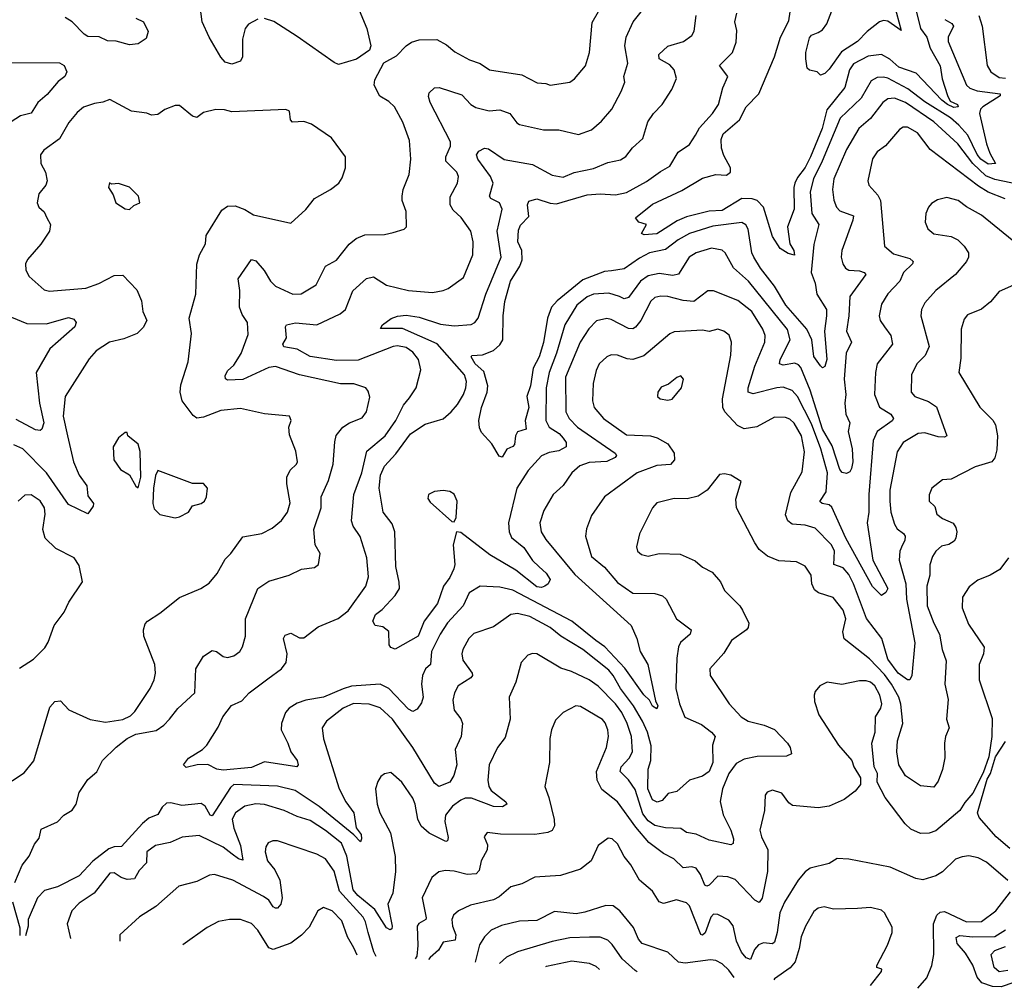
# Model space of a CAD drawing. Extents: x 1246169 to 1426871, y 660025 to 763458.
# Tile 2 of 256: x 1249642 to 1254159, y 670879 to 675325. Entities that reach past the tile are written whole.
import ezdxf

# ---------------------------------------------------------------- set-up
doc = ezdxf.new("R2010")
doc.units = 0

msp = doc.modelspace()

# ---------------------------------------------------------------- linework, layer by layer
at = {"layer": '0CON20XD'}
for points in [[(1251175.6, 675425), (1251234.3, 675284.3), (1251252.5, 675205), (1251246, 675185), (1251186.9, 675143.1), (1251105, 675120), (1251085, 675128.2), (1250915, 675248), (1250807.4, 675317.4), (1250765, 675330.4)], [(1253755.3, 675365), (1253775.2, 675285), (1253803.5, 675245), (1253819.4, 675195), (1253865, 675113.3), (1253873.9, 675053.8), (1253897.7, 674977.7), (1253910.5, 674950.5), (1253943.8, 674935), (1253947.3, 674925), (1253927.7, 674922.3), (1253898.5, 674935), (1253871.9, 674955), (1253755, 675080), (1253675, 675107.6), (1253633.5, 675143.5), (1253595, 675165.3), (1253535, 675158.1), (1253467.1, 675122.9), (1253449.2, 675095), (1253426.9, 675013.1), (1253345, 674911.8), (1253324, 674825), (1253269.3, 674695), (1253245, 674646.2), (1253209.6, 674600.4), (1253197.5, 674575), (1253192.8, 674555), (1253194.3, 674455.7), (1253163.9, 674375), (1253175.8, 674295.8), (1253193.3, 674265), (1253196.4, 674243.6), (1253167.5, 674252.5), (1253131.2, 674275), (1253095, 674330), (1253054.3, 674465), (1253025, 674494.8), (1253002.4, 674502.4), (1252955, 674504.8), (1252865, 674448.6), (1252805, 674446.8), (1252700.3, 674419.7), (1252658.7, 674401.3), (1252565, 674342.5), (1252507.5, 674337.5), (1252494.2, 674344.2), (1252517.5, 674385), (1252482.5, 674395), (1252466.7, 674415), (1252545, 674478), (1252679.1, 674540.9), (1252775, 674598.2), (1252835, 674614.6), (1252885, 674611.5), (1252903.5, 674625), (1252902.7, 674645), (1252871.9, 674701.9), (1252861.6, 674735), (1252860, 674775), (1252868.8, 674801.2), (1252944.8, 674865.2), (1252975.2, 674924.8), (1253032.2, 674985), (1253104.7, 675155), (1253131.5, 675245), (1253170.9, 675319.1), (1253185.8, 675424.2)], [(1254162.4, 674502.4), (1254085, 674534), (1254041, 674561), (1253819.3, 674729.3), (1253761.1, 674805), (1253715, 674832.2), (1253695, 674831.4), (1253678.7, 674821.3), (1253613.2, 674746.8), (1253575, 674718), (1253555, 674686.7), (1253532.2, 674585), (1253537.1, 674565), (1253579.1, 674519.2), (1253591.1, 674495), (1253609.2, 674285), (1253650.2, 674250.2), (1253725, 674229.4), (1253740.9, 674215), (1253737.5, 674205), (1253696.4, 674165), (1253680, 674125), (1253625, 674067.1), (1253595, 674020), (1253585.5, 673965), (1253590, 673945), (1253608.9, 673915), (1253638.5, 673875), (1253645.4, 673835), (1253576.2, 673745), (1253567.7, 673705), (1253562.9, 673605), (1253585.8, 673545.8), (1253637.7, 673515), (1253650.9, 673495), (1253645, 673483.4), (1253576.2, 673435), (1253556.7, 673393.3), (1253537.2, 673145), (1253538.1, 673065), (1253529.4, 673015), (1253555.7, 672845), (1253624, 672715), (1253615, 672696.2), (1253595, 672682.5), (1253555, 672723.1), (1253431.9, 672945), (1253367.7, 673087.7), (1253355, 673098.4), (1253323.3, 673105), (1253313, 673113), (1253341.7, 673158.3), (1253348.5, 673245), (1253317.5, 673355), (1253275, 673470), (1253210.3, 673595), (1253185, 673622.8), (1253145, 673638.4), (1253115, 673635.9), (1253007, 673607), (1252984.6, 673615), (1252983.6, 673635), (1253014.8, 673735.2), (1253059.7, 673845), (1253061.6, 673875), (1253050.7, 673905), (1253000.3, 673985), (1252936.9, 674036.9), (1252825, 674081.1), (1252798.9, 674081.1), (1252735, 674031.1), (1252685, 674035.4), (1252615.3, 674054.7), (1252583.7, 674056.3), (1252555, 674050), (1252537.4, 674032.6), (1252490.9, 673945), (1252467, 673913), (1252455, 673906.2), (1252435, 673907.3), (1252355, 673948.7), (1252335, 673953.1), (1252287.7, 673942.3), (1252253.5, 673906.5), (1252212.8, 673845), (1252146.2, 673685), (1252147.5, 673525), (1252162.8, 673495), (1252201.3, 673455), (1252374.4, 673335), (1252380, 673325), (1252373.5, 673315), (1252335, 673297.1), (1252255, 673291.9), (1252212.2, 673277.8), (1252174.2, 673245.8), (1252135, 673187.1), (1252090, 673145), (1252047.1, 673072.9), (1252028.2, 673015), (1252034, 672975), (1252055, 672938.9), (1252188.3, 672778.3), (1252447.5, 672545), (1252473.1, 672485), (1252488.5, 672425), (1252523.5, 672365), (1252558.3, 672198.3), (1252569.2, 672175), (1252565, 672162.5), (1252545, 672174.3), (1252531.4, 672201.4), (1252505, 672225.5), (1252418.2, 672348.2), (1252326, 672446), (1252285.6, 672475.6), (1252174.7, 672565), (1251905, 672707), (1251845, 672720.6), (1251755, 672725.6), (1251703.3, 672695), (1251676.2, 672635), (1251603.8, 672556.2), (1251570.8, 672505), (1251530.6, 672425), (1251526.4, 672365), (1251503.8, 672345), (1251489.3, 672315), (1251484.6, 672275), (1251493.3, 672215), (1251485, 672190), (1251465, 672160), (1251445, 672150), (1251425, 672160), (1251335, 672254.8), (1251295, 672275.2), (1251163.8, 672266.2), (1251126.3, 672253.7), (1251035, 672215.5), (1250955, 672202.1), (1250915, 672188.1), (1250878.7, 672165), (1250861, 672145), (1250842.9, 672095), (1250841.6, 672065), (1250872.5, 672005), (1250885.6, 671965), (1250914.3, 671925), (1250919.2, 671905), (1250913.9, 671896.1), (1250765, 671918.9), (1250705, 671893.1), (1250575, 671880.3), (1250546.2, 671885), (1250505, 671906.9), (1250455.6, 671904.4), (1250405, 671892.5), (1250393.8, 671905), (1250416.9, 671935), (1250480, 671975), (1250500.8, 671995), (1250552, 672078), (1250573.3, 672125), (1250613.1, 672176.9), (1250660.7, 672199.3), (1250694.3, 672235), (1250780.4, 672299.6), (1250843.1, 672345), (1250864.1, 672375), (1250869.5, 672415), (1250852.7, 672485), (1250860.4, 672499.6), (1250885, 672508.5), (1250925, 672488.5), (1250945, 672487.3), (1251011.1, 672538.9), (1251103.5, 672576.5), (1251148.5, 672611.5), (1251230, 672725), (1251241.7, 672768.3), (1251234.6, 672854.6), (1251203.7, 672953.7), (1251171.1, 673001.1), (1251163.6, 673025), (1251174.6, 673145), (1251211.4, 673245), (1251234.8, 673345.2), (1251318.7, 673415), (1251367.5, 673485), (1251402.9, 673555), (1251430.8, 673589.2), (1251460, 673635), (1251482.4, 673717.6), (1251471.1, 673765), (1251445, 673799.5), (1251415, 673820.4), (1251375, 673827.7), (1251355, 673824.6), (1251195, 673762.9), (1251095, 673760.6), (1250975, 673779.8), (1250915, 673812.2), (1250853.8, 673823.8), (1250848.5, 673835), (1250866.5, 673865), (1250861.9, 673915), (1250866.2, 673925), (1250906.5, 673933.5), (1251005, 673924.6), (1251111.5, 673975), (1251136.4, 673995), (1251169.5, 674080.5), (1251233.5, 674136.5), (1251265, 674144.4), (1251325, 674106.2), (1251425, 674082.1), (1251535, 674073.3), (1251585, 674081.5), (1251608.3, 674091.7), (1251677.9, 674142.1), (1251720.4, 674245), (1251721.5, 674305), (1251712.2, 674355), (1251667.1, 674417.1), (1251630.1, 674450.1), (1251617.1, 674475), (1251617.4, 674512.6), (1251651.1, 674575), (1251654.4, 674605), (1251646.9, 674625), (1251596.5, 674675), (1251596.7, 674695), (1251618.2, 674745), (1251617.7, 674765), (1251524.7, 674945), (1251517.6, 674972.4), (1251520.8, 674989.2), (1251545, 675012.9), (1251565.8, 675014.2), (1251669.7, 674979.7), (1251710.9, 674935), (1251735, 674922.5), (1251795, 674906.7), (1251845, 674910.8), (1251890, 674895), (1251922.1, 674852.1), (1251934.4, 674844.4), (1252045, 674820), (1252115, 674819.1), (1252205, 674798.2), (1252265, 674818.9), (1252310.5, 674859.5), (1252358.9, 674915), (1252401.8, 674995), (1252417.7, 675037.7), (1252414.2, 675065), (1252431.3, 675125), (1252417.8, 675205), (1252424.6, 675245), (1252456.2, 675315), (1252505, 675376.2)], [(1250735, 675327.3), (1250691.9, 675305), (1250675.5, 675285), (1250663.4, 675235), (1250663.8, 675155), (1250655.6, 675135), (1250615, 675121.5), (1250585, 675130.5), (1250565, 675152.9), (1250511.2, 675245), (1250479.2, 675315), (1250469.6, 675385)], [(1253653.2, 675395), (1253685.6, 675275), (1253625, 675318.9), (1253605, 675321.2), (1253586, 675315), (1253529.2, 675270.8), (1253485.5, 675225), (1253412, 675178), (1253355, 675098.1), (1253335, 675077.5), (1253315, 675070), (1253300, 675085), (1253265, 675093.3), (1253255, 675102.5), (1253248.8, 675145), (1253248, 675175), (1253265, 675241.2), (1253275, 675254), (1253305, 675265.8), (1253325, 675278), (1253345, 675305.8), (1253368.2, 675365)], [(1249618.9, 671365), (1249653.9, 671445), (1249685.6, 671485), (1249709.7, 671540.3), (1249731.9, 671568.1), (1249741.1, 671608.9), (1249816, 671644), (1249845, 671674.3), (1249883.2, 671696.8), (1249900.6, 671725), (1249915, 671778), (1249955, 671838), (1249995, 671872.5), (1250022.2, 671925), (1250085, 671985.3), (1250135, 672025.6), (1250175, 672046.4), (1250267.8, 672062.2), (1250303, 672087), (1250328.5, 672115), (1250366.7, 672163.3), (1250445.3, 672234.7), (1250449.5, 672345), (1250485, 672404.2), (1250525, 672430), (1250545, 672425.8), (1250575, 672402.9), (1250595, 672397.5), (1250625, 672405.8), (1250652, 672425), (1250664.1, 672445.9), (1250678, 672495), (1250677.5, 672575), (1250735, 672714.4), (1250785, 672748.6), (1250877.5, 672775), (1250935, 672802.9), (1250995, 672811.2), (1251013.3, 672825), (1251020, 672875), (1250998.1, 672915), (1250990.8, 672985), (1251024.6, 673085), (1251025.6, 673135), (1251059.3, 673210.7), (1251079.7, 673285), (1251087.6, 673387.6), (1251094.2, 673415.8), (1251125, 673454.5), (1251155, 673474.4), (1251212.6, 673497.4), (1251233.5, 673525), (1251247.6, 673592.4), (1251240.6, 673620.6), (1251230, 673635), (1251175, 673653.2), (1251113, 673653), (1250925, 673695.3), (1250815, 673732.7), (1250785, 673728.1), (1250665, 673673.9), (1250595, 673670), (1250586.1, 673676.1), (1250585, 673690), (1250595, 673713.3), (1250625, 673739.2), (1250657.4, 673792.6), (1250689.5, 673880.5), (1250686.2, 673935), (1250661.9, 673971.9), (1250650.8, 674005), (1250651.8, 674081.8), (1250644.8, 674135.2), (1250705, 674224.2), (1250725, 674218.6), (1250763.9, 674173.9), (1250792.1, 674125), (1250815, 674102.1), (1250895, 674065.5), (1250933.4, 674066.6), (1251002.1, 674107.9), (1251045, 674194.3), (1251095, 674222), (1251154, 674295), (1251185, 674320.6), (1251225, 674338.2), (1251315, 674339.4), (1251355, 674348), (1251405.8, 674364.2), (1251416.7, 674375), (1251414.4, 674445), (1251396.5, 674495), (1251396.4, 674515), (1251401.5, 674545), (1251429.4, 674615), (1251436.7, 674685), (1251429.8, 674769.8), (1251399.5, 674855), (1251360.6, 674925), (1251335, 674950), (1251294.5, 674974.5), (1251268.6, 675025), (1251271.3, 675048.7), (1251313, 675127), (1251370.5, 675159.5), (1251414.3, 675205.7), (1251438.9, 675221.1), (1251475, 675232.5), (1251555, 675234.5), (1251600.2, 675210.2), (1251638.1, 675178.1), (1251705, 675141.2), (1251753.9, 675123.9), (1251796.7, 675095), (1251945, 675072.5), (1252015.9, 675035.9), (1252055, 675032.5), (1252075, 675024.2), (1252165, 675037.5), (1252187.2, 675052.8), (1252236.9, 675113.1), (1252255.8, 675175), (1252268, 675312), (1252297.5, 675362.5)], [(1250175, 675332.2), (1250210, 675315), (1250230.7, 675270.7), (1250221.7, 675238.3), (1250185.7, 675214.3), (1250145, 675208.9), (1250085, 675227.1), (1250045, 675227.8), (1250005.9, 675245.9), (1249955, 675247.9), (1249938, 675258), (1249882.1, 675315), (1249850, 675335)], [(1254225, 674567.9), (1254115, 674591.7), (1254075, 674608.5), (1254014.4, 674664.4), (1253945.1, 674755.1), (1253835.6, 674855.6), (1253705, 674944.4), (1253655, 674964.8), (1253625, 674961.9), (1253601.3, 674945), (1253545, 674870.8), (1253492.3, 674825), (1253435, 674728.5), (1253377.1, 674595), (1253370.6, 674545), (1253376.4, 674496.3), (1253388.9, 674465), (1253405, 674447.7), (1253466.4, 674425), (1253464.7, 674405), (1253413.8, 674265), (1253410.9, 674235), (1253417.8, 674205), (1253430.6, 674185), (1253445, 674175.5), (1253495, 674171.6), (1253516, 674165), (1253524.3, 674155), (1253449.6, 674055), (1253446.3, 673966.3), (1253434.5, 673895), (1253457.3, 673845), (1253433.6, 673795), (1253424.2, 673675), (1253432.5, 673605), (1253427.9, 673565), (1253431.8, 673515), (1253450, 673475), (1253442.3, 673435), (1253460.9, 673355), (1253463.8, 673295), (1253458.5, 673265), (1253450, 673250), (1253435, 673241.4), (1253415, 673246.8), (1253405, 673260), (1253369.1, 673369.1), (1253324.7, 673445), (1253268.5, 673625), (1253225, 673728.8), (1253215, 673741.1), (1253198.3, 673748.3), (1253145, 673740), (1253126.9, 673745), (1253131.1, 673765), (1253177.2, 673855), (1253165, 673903.6), (1252984.8, 674124.8), (1252916.1, 674186.1), (1252878.2, 674255), (1252865, 674267.5), (1252815, 674277.1), (1252745, 674255.3), (1252712.9, 674235), (1252663.7, 674156.3), (1252638.6, 674151.4), (1252575, 674159.6), (1252525, 674148.8), (1252490.3, 674125), (1252435, 674049.6), (1252415, 674044), (1252394, 674054), (1252345, 674070), (1252275, 674064.7), (1252245, 674053.1), (1252197.6, 674015), (1252142.4, 673925), (1252105, 673794.4), (1252071.1, 673705), (1252057.8, 673635), (1252055.2, 673485), (1252070.3, 673455), (1252116.1, 673425), (1252135.3, 673405), (1252148.2, 673385), (1252148.5, 673365), (1252115, 673345.6), (1252070.9, 673339.1), (1252036.1, 673323.9), (1251973.9, 673256.1), (1251922.4, 673175), (1251884.7, 673015), (1251887.4, 672975), (1251898, 672948), (1251955, 672902.4), (1251995, 672842.5), (1252025, 672813.5), (1252057.1, 672785), (1252075.6, 672755), (1252066.5, 672735), (1252051.5, 672725), (1252035, 672719.1), (1252015, 672721.9), (1251918.7, 672798.7), (1251798.5, 672868.5), (1251665, 672972), (1251646.2, 672973.8), (1251630, 672915), (1251637.5, 672825), (1251634.1, 672805), (1251615.2, 672764.8), (1251585.6, 672724.4), (1251559, 672645), (1251497.3, 672565), (1251470, 672495), (1251365, 672436.2), (1251344.2, 672444.2), (1251336.7, 672455), (1251335, 672517.5), (1251307.7, 672537.7), (1251272.5, 672545), (1251261.2, 672565), (1251274, 672595), (1251305, 672618.6), (1251365, 672682.5), (1251384.7, 672715), (1251383.3, 672743.3), (1251367.5, 672815), (1251362.4, 672975), (1251351.3, 673011.3), (1251308.9, 673065), (1251290.5, 673175), (1251296.7, 673235), (1251316.1, 673275), (1251367.6, 673332.4), (1251435.5, 673424.5), (1251501.5, 673468.5), (1251585, 673493.5), (1251621.1, 673525), (1251650.7, 673559.3), (1251677.7, 673605), (1251689.3, 673635), (1251692, 673665), (1251683.1, 673695), (1251557.1, 673837.1), (1251397.4, 673907.4), (1251297, 673907), (1251305.8, 673925), (1251346.1, 673953.9), (1251375.3, 673964.7), (1251415, 673968.2), (1251475, 673960.3), (1251572.7, 673927.3), (1251635, 673919.7), (1251713.6, 673926.4), (1251729.2, 673935), (1251744.6, 673955.4), (1251780, 674065), (1251851.4, 674235), (1251831.9, 674355), (1251854.6, 674455), (1251843.3, 674485), (1251802.9, 674505), (1251796.5, 674515), (1251814.7, 674575), (1251801.4, 674605), (1251743.5, 674685), (1251738, 674705), (1251748, 674722), (1251775, 674734.7), (1251792.4, 674732.4), (1251865, 674683.2), (1251995, 674660), (1252085, 674612.1), (1252135, 674602.5), (1252185, 674623.9), (1252275, 674642.1), (1252340.8, 674669.2), (1252398.2, 674681.8), (1252422.5, 674697.5), (1252452.8, 674737.2), (1252500.2, 674779.8), (1252524.1, 674855.9), (1252550, 674895), (1252589.4, 674935), (1252634.2, 675005), (1252655.7, 675055), (1252645, 675095.6), (1252625, 675117.5), (1252575.6, 675145), (1252573.6, 675165), (1252615, 675202.9), (1252687.5, 675225), (1252725, 675253.1), (1252736.9, 675273.1), (1252745.5, 675345)], [(1253886.5, 675326.5), (1253918, 675308), (1253925.9, 675295.9), (1253900.9, 675245), (1253901.6, 675225), (1253985.9, 675025), (1254000.9, 675010.9), (1254035, 674998.7), (1254140, 674985), (1254140.6, 674975), (1254060, 674925), (1254050.4, 674915), (1254044.7, 674895), (1254077.5, 674755), (1254092.2, 674712.2), (1254118.2, 674665), (1254085, 674662.6), (1254051.6, 674685), (1254035, 674706.7), (1253991.9, 674795), (1253950.5, 674840.5), (1253912.8, 674875), (1253795, 674948.5), (1253717, 675007), (1253625, 675056.7), (1253605, 675061.4), (1253575, 675059.3), (1253548.5, 675045), (1253501.8, 674965), (1253406.5, 674873.5), (1253323.6, 674676.4), (1253283, 674595), (1253268.3, 674535), (1253276.4, 674435), (1253307.8, 674385), (1253285, 674293.3), (1253272.3, 674165), (1253292, 674115), (1253298.7, 674065), (1253343.1, 673995), (1253343.4, 673965), (1253334.4, 673895), (1253344.4, 673765), (1253335, 673733.8), (1253325, 673726.7), (1253315, 673736.2), (1253285, 673778.8), (1253275.5, 673855), (1253252.7, 673905), (1253157, 674015), (1253105, 674102), (1253040, 674185), (1253009.7, 674235), (1253001.4, 674255), (1252983.8, 674363.8), (1252972.7, 674382.7), (1252955, 674394.5), (1252822, 674378), (1252715, 674343.1), (1252663.2, 674315), (1252605, 674270.9), (1252530.9, 674255), (1252485, 674230.8), (1252415, 674181.6), (1252357.5, 674172.5), (1252325, 674169.4), (1252225, 674131.5), (1252107.2, 674035), (1252081.3, 674005), (1252063.2, 673955), (1252045, 673842.9), (1252025, 673777.3), (1251998, 673725), (1251985.7, 673645), (1251968.2, 673595), (1251977.1, 673545), (1251961.4, 673485), (1251966, 673445), (1251925, 673433.3), (1251916.2, 673415), (1251912, 673375), (1251905, 673366.2), (1251876, 673354), (1251855, 673317.5), (1251841.7, 673321.7), (1251808.3, 673378.3), (1251760.8, 673430.8), (1251751.7, 673451.7), (1251748.7, 673485), (1251760, 673545), (1251785.8, 673615), (1251789.4, 673645), (1251770.7, 673710.7), (1251732.1, 673745), (1251713, 673777), (1251716.2, 673783.8), (1251765, 673787.1), (1251815, 673806.2), (1251845, 673832.7), (1251857.8, 673855), (1251860.2, 673965), (1251868.2, 674031.8), (1251893.8, 674125), (1251936.1, 674193.8), (1251946.8, 674223.2), (1251946, 674265), (1251927.7, 674305), (1251930.5, 674359.5), (1251938.8, 674381.2), (1251978.2, 674421.8), (1251971.5, 674475), (1251977.4, 674492.6), (1252015, 674502.5), (1252075, 674482.2), (1252105, 674480.5), (1252245, 674521.7), (1252305, 674525.3), (1252375, 674520.6), (1252425, 674531.4), (1252517.5, 674582.5), (1252581.3, 674628.7), (1252625, 674652.1), (1252662.6, 674717.4), (1252715, 674751.9), (1252742, 674795), (1252760.9, 674829.1), (1252820, 674895), (1252847.1, 674935), (1252867.8, 675012.2), (1252890, 675065), (1252852.9, 675115), (1252911.9, 675175), (1252928.5, 675221.5), (1252932.1, 675275), (1252922.3, 675315), (1252932.5, 675355)], [(1254042.9, 675345), (1254056.8, 675295), (1254080.8, 675115), (1254097.8, 675085), (1254135, 675059.7), (1254165, 675056.8)], [(1249535, 675128.1), (1249825, 675127.3), (1249845.6, 675115), (1249857.5, 675085), (1249849.4, 675065), (1249818.8, 675041.2), (1249768.2, 674981.8), (1249725, 674944.5), (1249695, 674895.6), (1249645, 674883.1), (1249515, 674800.4)], [(1249555, 671797.8), (1249661.8, 671868.2), (1249706.2, 671923.8), (1249780.3, 672169.7), (1249803.8, 672195), (1249829.1, 672199.1), (1249868, 672158), (1249965, 672113.1), (1250035, 672101.2), (1250115, 672113.3), (1250149.7, 672130.3), (1250170.8, 672149.2), (1250240.9, 672255), (1250259.5, 672295), (1250265.5, 672325), (1250261.9, 672365), (1250210.6, 672495), (1250209.4, 672525), (1250218.2, 672551.8), (1250228, 672565), (1250285, 672600.8), (1250375, 672673.1), (1250473.3, 672715), (1250510.9, 672739.1), (1250547.1, 672782.9), (1250585, 672848.8), (1250610.6, 672875), (1250665, 672951.4), (1250753.3, 672966.7), (1250799.5, 672990.5), (1250843.7, 673026.3), (1250870, 673065), (1250882.6, 673107.4), (1250866.9, 673195), (1250867.9, 673225), (1250882.2, 673257.8), (1250912.5, 673285), (1250916, 673295), (1250908.6, 673345), (1250879.1, 673419.1), (1250877.1, 673455), (1250888, 673485), (1250880, 673505), (1250765, 673516.7), (1250655, 673541.1), (1250565, 673531.1), (1250485, 673500.8), (1250455, 673496.2), (1250437.8, 673507.8), (1250387.3, 673575), (1250377.9, 673615), (1250380.9, 673649.1), (1250414, 673755), (1250430.8, 673885), (1250420, 673955), (1250449.4, 674065), (1250455, 674202.5), (1250467.1, 674245), (1250494.5, 674295.5), (1250497.8, 674335), (1250569.6, 674450.4), (1250595, 674469.4), (1250630, 674470), (1250675, 674454.4), (1250715, 674428.9), (1250885, 674390.8), (1250955, 674454.3), (1250995, 674504.2), (1251067.5, 674545), (1251105.9, 674574.1), (1251121.2, 674598.8), (1251135.8, 674645), (1251136, 674695), (1251072.7, 674782.7), (1250980, 674845), (1250945, 674858.1), (1250893.3, 674855), (1250883.8, 674865), (1250880, 674905), (1250862.3, 674912.3), (1250615, 674902.5), (1250582, 674912), (1250542.3, 674912.3), (1250485, 674898.8), (1250455, 674876.2), (1250435, 674882), (1250375, 674931.2), (1250355, 674931.2), (1250307.3, 674912.7), (1250275, 674890), (1250246.1, 674886.1), (1250225, 674895.8), (1250154.5, 674904.5), (1250055, 674958.6), (1250023.7, 674946.3), (1249985, 674941.1), (1249935, 674923.1), (1249905, 674898.6), (1249866.6, 674853.4), (1249825, 674778.9), (1249753.3, 674726.7), (1249737.8, 674705), (1249738.2, 674665), (1249760, 674625), (1249768.5, 674585), (1249761.1, 674565), (1249730.4, 674525), (1249722.1, 674485), (1249728.9, 674465), (1249753.4, 674443.4), (1249766, 674416), (1249783.3, 674385), (1249778, 674355), (1249738.6, 674295), (1249677.8, 674225), (1249669.1, 674205), (1249669.5, 674175), (1249685, 674145.7), (1249754.6, 674084.6), (1249778.6, 674078.6), (1249945, 674092.7), (1250005, 674114.5), (1250075, 674151.4), (1250115, 674152), (1250178.8, 674085), (1250200.6, 674035), (1250206.4, 673986.4), (1250225.8, 673945), (1250207.9, 673912.1), (1250181.2, 673885), (1250119.3, 673860.7), (1250053.8, 673845), (1249992, 673805), (1249960.9, 673769.1), (1249850, 673595), (1249841.9, 673505), (1249861.6, 673415), (1249888.8, 673295), (1249914.7, 673234.7), (1249950, 673185), (1249955, 673140), (1249980, 673105), (1249978.3, 673091.7), (1249955, 673057.5), (1249865, 673099.2), (1249764.1, 673245), (1249656.4, 673355), (1249615, 673373.2)], [(1250145, 674453.3), (1250165, 674472.5), (1250192.5, 674485), (1250186.2, 674515), (1250145, 674556.7), (1250095, 674572.5), (1250065, 674570), (1250053.3, 674576.7), (1250050, 674555), (1250070.7, 674520.7), (1250082.5, 674485), (1250125, 674457.5), (1250145, 674453.3)], [(1254195, 674313.5), (1254055, 674428.1), (1253985, 674466.5), (1253946.7, 674495), (1253895, 674508.6), (1253852.4, 674497.6), (1253825, 674482), (1253810.8, 674465), (1253799.2, 674435), (1253796.2, 674395), (1253808, 674365), (1253835, 674341.4), (1253915, 674329.4), (1253945.3, 674315.3), (1253975.6, 674285), (1253994.3, 674255), (1253994.4, 674235), (1253985.3, 674214.7), (1253935, 674155.7), (1253845, 674082.5), (1253794.5, 674025), (1253779.5, 673995), (1253776.5, 673965), (1253814.6, 673825), (1253795.6, 673784.4), (1253757.3, 673745), (1253733.5, 673695), (1253731.5, 673615), (1253748.6, 673595), (1253811.9, 673571.9), (1253847.5, 673547.5), (1253895.8, 673415), (1253885, 673409.4), (1253855, 673409.7), (1253795, 673428.4), (1253764.4, 673425.6), (1253695, 673384.4), (1253668.1, 673341.9), (1253634.3, 673165.7), (1253633.6, 673115), (1253638.7, 673065), (1253655, 673010), (1253667.9, 672987.9), (1253697.2, 672967.2), (1253704.6, 672955), (1253702.7, 672935), (1253691.6, 672915), (1253679.3, 672885), (1253676.7, 672845), (1253706.7, 672735), (1253710.7, 672665), (1253748.4, 672465), (1253735.4, 672314.6), (1253725, 672295.8), (1253715, 672294.5), (1253671.5, 672325), (1253625, 672389.3), (1253597.8, 672485), (1253526.3, 672576.3), (1253467.5, 672735), (1253445, 672779.2), (1253419.4, 672809.4), (1253376.2, 672825), (1253379.5, 672885), (1253366.9, 672915), (1253291.1, 672991.1), (1253245.3, 673005.3), (1253185, 673009.7), (1253165.6, 673025.6), (1253155, 673052.5), (1253180.4, 673155), (1253230.9, 673249.1), (1253242.2, 673342.2), (1253228.3, 673415), (1253195, 673473.5), (1253175, 673491.8), (1253155, 673499.6), (1253105, 673501.2), (1253023, 673457), (1252965, 673447.7), (1252935, 673461.8), (1252877.3, 673525), (1252867.9, 673545), (1252865.4, 673585.4), (1252903.8, 673785), (1252907.5, 673845), (1252896.3, 673876.3), (1252872, 673895), (1252845, 673904.6), (1252805, 673894.5), (1252775, 673899.5), (1252645, 673891.8), (1252625, 673882.5), (1252505, 673782.7), (1252455, 673764.6), (1252428.5, 673768.5)], [(1254215, 674112.2), (1254135, 674077.1), (1254095, 674030), (1254055, 673995.6), (1253989.4, 673970.6), (1253975, 673950), (1253961.2, 673905), (1253959.3, 673770.7), (1253950, 673705), (1254047, 673547), (1254106.4, 673486.4), (1254119.2, 673465), (1254127.8, 673415), (1254125, 673350), (1254116.2, 673313.8), (1254101.2, 673295), (1254025, 673272.2), (1253915, 673216.2), (1253875, 673213.3), (1253826.2, 673175), (1253814.1, 673144.1), (1253814, 673115), (1253840.7, 673090.7), (1253848.8, 673055), (1253876, 673035), (1253923.9, 673013.9), (1253937.1, 672995), (1253941.4, 672975), (1253937.1, 672945), (1253928.8, 672931.2), (1253905, 672916.9), (1253871.3, 672908.7), (1253844.4, 672885), (1253828.9, 672861.1), (1253817.3, 672822.7), (1253817.3, 672775), (1253804.3, 672725), (1253805.7, 672635), (1253835, 672554.4), (1253861.1, 672505), (1253873.2, 672435), (1253891.6, 672381.6), (1253886.9, 672275), (1253901.5, 672205), (1253894.1, 672115), (1253906.7, 672075), (1253888.9, 672035), (1253884.7, 672005), (1253886.5, 671936.5), (1253875, 671883.3), (1253855, 671829.2), (1253835, 671803.1), (1253775, 671808.2), (1253705, 671854.6), (1253674.8, 671904.8), (1253665.2, 671964.8), (1253669.6, 672015), (1253693.2, 672095), (1253683.6, 672183.6), (1253674.8, 672215), (1253641.5, 672275), (1253609.4, 672319.4), (1253541.1, 672391.1), (1253423.6, 672483.6), (1253417.5, 672515), (1253432.2, 672575), (1253419.1, 672615), (1253373.6, 672673.6), (1253306.7, 672695), (1253287.6, 672707.6), (1253275.6, 672735), (1253272.5, 672775), (1253245, 672816.9), (1253205, 672837.1), (1253125, 672841.9), (1253072, 672862), (1253033.8, 672893.8), (1253014, 672924), (1252930.6, 673085), (1252928, 673125), (1252952.5, 673205), (1252905, 673233.8), (1252875, 673241.2), (1252852.3, 673237.7), (1252796.2, 673165), (1252755, 673137.8), (1252703.8, 673126.2), (1252645, 673126.9), (1252565, 673108.1), (1252545.4, 673084.6), (1252486, 672965), (1252471.2, 672905), (1252476.7, 672885), (1252495, 672870), (1252525, 672862.9), (1252575, 672874.3), (1252671.7, 672871.7), (1252740.5, 672840.5), (1252775, 672812.5), (1252819.1, 672789.1), (1252857.5, 672745), (1252876, 672705), (1252946, 672635), (1252958, 672615), (1252986.7, 672555), (1252984.6, 672535.4), (1252975.8, 672525), (1252907.8, 672475), (1252872.4, 672417.6), (1252808, 672345), (1252809.4, 672315), (1252897.1, 672185), (1252951.9, 672125), (1252984, 672105), (1253056.6, 672086.6), (1253105, 672067.1), (1253164.4, 672005), (1253176.7, 671985), (1253183.3, 671955), (1253160, 671945), (1253025, 671942.9), (1252965, 671930.4), (1252929.3, 671910.7), (1252895, 671865.6), (1252866.7, 671795), (1252855.9, 671735.9), (1252868.9, 671675), (1252904.5, 671605), (1252916.5, 671565), (1252915, 671543.8), (1252905, 671538), (1252805, 671559.6), (1252745, 671586.8), (1252700.6, 671595), (1252675, 671612.1), (1252605, 671615.8), (1252555, 671626.4), (1252525, 671648.1), (1252499.9, 671679.9), (1252465, 671791.3), (1252435.4, 671835.4), (1252396, 671875), (1252401.1, 671895), (1252437.8, 671935), (1252452.6, 671965), (1252448, 672035), (1252428.4, 672095), (1252404.8, 672145), (1252375.7, 672185), (1252295, 672265.3), (1252254.3, 672295), (1252173.6, 672333.6), (1252125, 672347.9), (1252015, 672414.2), (1251995, 672415.8), (1251972.4, 672407.6), (1251942, 672375), (1251918.5, 672285), (1251887.5, 672215), (1251891.5, 672115), (1251868.9, 672031.1), (1251834.2, 671985), (1251796, 671905), (1251789.3, 671835), (1251794.2, 671805), (1251805, 671787.1), (1251872.5, 671735), (1251877.1, 671725), (1251857.2, 671712.8), (1251815, 671713.1), (1251715, 671751.9), (1251685, 671751.9), (1251665, 671742.8), (1251627.1, 671715), (1251595.7, 671674.3), (1251591.9, 671645), (1251608.1, 671571.9), (1251605, 671556.2), (1251597.3, 671552.7), (1251521, 671591), (1251483.3, 671623.3), (1251468.2, 671655), (1251455.9, 671725), (1251445, 671752.5), (1251395, 671825.6), (1251345, 671869.2), (1251315.7, 671864.3), (1251299.3, 671850.7), (1251285, 671828.8), (1251274.5, 671795), (1251281.5, 671725), (1251293.5, 671685), (1251342.3, 671592.3), (1251364.2, 671484.2), (1251366.5, 671415), (1251353.4, 671316.6), (1251330.9, 671265), (1251350, 671165), (1251348.5, 671151.5), (1251342, 671148), (1251325, 671156.7), (1251271, 671241), (1251193.2, 671305), (1251171.2, 671331.2), (1251143.1, 671485), (1251118.7, 671545), (1251045, 671603.3), (1250975, 671648.8), (1250915, 671667.8), (1250855, 671695.9), (1250765, 671723.6), (1250725, 671725.3), (1250675, 671714.7), (1250632.3, 671685), (1250615.9, 671655), (1250623.5, 671615), (1250655.2, 671535), (1250665, 671466.7), (1250645, 671473.6), (1250616.5, 671495), (1250575, 671526.4), (1250465, 671580), (1250387.2, 671572.8), (1250331.7, 671548.3), (1250264.6, 671535.4), (1250225.6, 671505), (1250223.1, 671455), (1250189.8, 671420.2), (1250168.8, 671381.2), (1250135, 671378.9), (1250107.8, 671387.8), (1250075, 671409.5), (1250055, 671407.8), (1249984.2, 671315.8), (1249915, 671269.4), (1249880.6, 671235), (1249860, 671175), (1249874.3, 671108.5)], [(1249605, 673960), (1249675, 673930.8), (1249765, 673929), (1249865, 673957.4), (1249890.3, 673950.3), (1249900.5, 673935), (1249894.5, 673915), (1249780.8, 673815), (1249716.9, 673705), (1249732.6, 673565), (1249753.1, 673475), (1249743.8, 673446.2), (1249735, 673439.2), (1249715, 673441.8), (1249625, 673490)], [(1252428.5, 673768.5), (1252385, 673785.6), (1252355, 673786.9), (1252335, 673777.1), (1252300.6, 673745), (1252286.5, 673715), (1252272.9, 673655), (1252270, 673575), (1252277.1, 673545), (1252319.5, 673495), (1252425, 673419.2), (1252535.7, 673415.7), (1252566.2, 673406.2), (1252615, 673377.5), (1252644.2, 673335), (1252646, 673305), (1252627.3, 673282.7), (1252565, 673278.4), (1252474.2, 673245), (1252325.5, 673134.5), (1252265, 673050), (1252241.7, 672988.3), (1252237.5, 672955), (1252265, 672860.6), (1252325, 672812.3), (1252385, 672741.2), (1252455, 672692.5), (1252555, 672691.1), (1252591.3, 672681.3), (1252607.8, 672665), (1252655.7, 672575), (1252722.9, 672525), (1252718.1, 672505), (1252673, 672467), (1252663.6, 672446.4), (1252656, 672395), (1252652.4, 672255), (1252669.6, 672185), (1252693.6, 672123.6), (1252769.4, 672089.4), (1252815.6, 672055), (1252831.9, 672035), (1252820.6, 671995), (1252821.8, 671915), (1252805, 671874.6), (1252775, 671853.1), (1252714, 671835), (1252656.8, 671783.2), (1252617.3, 671772.7), (1252588.7, 671741.3), (1252566.8, 671733.2), (1252545, 671743.8), (1252524.2, 671795), (1252525.7, 671885), (1252536.6, 671925), (1252538.3, 671991.7), (1252522.2, 672055), (1252499.1, 672105), (1252458.4, 672175), (1252397.6, 672255), (1252365, 672315.3), (1252345, 672340), (1252224.8, 672434.8), (1252125, 672496), (1252075, 672535.2), (1251982.2, 672585), (1251925, 672599.7), (1251895, 672594.5), (1251815, 672538.5), (1251725, 672507.1), (1251702.9, 672485), (1251674.5, 672435), (1251670, 672415), (1251675.5, 672385), (1251717.5, 672325), (1251718.9, 672315), (1251711.9, 672305), (1251652.7, 672267.3), (1251636.4, 672235), (1251628.8, 672201.2), (1251635, 672156), (1251666, 672116), (1251673.2, 672095), (1251666.9, 672035), (1251639.5, 671975), (1251647.9, 671905), (1251633.9, 671856.1), (1251615.8, 671825), (1251565, 671805.5), (1251545, 671821.1), (1251445.3, 671985), (1251352, 672115), (1251295, 672166.9), (1251245, 672184), (1251173.3, 672186.7), (1251125.3, 672164.7), (1251049.2, 672105), (1251030, 672075), (1251035.4, 672025), (1251107.2, 671795), (1251138.2, 671735), (1251174.5, 671684.5), (1251185.8, 671615.8), (1251207.7, 671585), (1251210.6, 671565), (1251205, 671551.2), (1251175, 671583.6), (1251015, 671714), (1250905, 671787.6), (1250825, 671807.3), (1250625, 671815.3), (1250608.5, 671801.5), (1250525, 671670.6), (1250515, 671674.4), (1250493.1, 671715), (1250475, 671728), (1250385, 671718.6), (1250335, 671730), (1250315, 671728.4), (1250295, 671710.4), (1250275, 671677.3), (1250235, 671660.6), (1250205, 671635.7), (1250109.2, 671530.8), (1250075, 671529.1), (1250050.7, 671519.3), (1249976.7, 671463.3), (1249914.6, 671395), (1249815.7, 671345.7), (1249755, 671328.9), (1249722.9, 671295), (1249680, 671195), (1249680, 671165), (1249667.9, 671120.7)], [(1252615, 673578.8), (1252635, 673583.3), (1252678.8, 673635), (1252686.7, 673675), (1252675, 673690), (1252657, 673683), (1252618.3, 673651.7), (1252585, 673638.8), (1252570, 673615), (1252567.5, 673595), (1252580, 673585), (1252615, 673578.8)], [(1250185, 673176.2), (1250197.2, 673225), (1250195, 673342.5), (1250185, 673376.2), (1250137.5, 673415), (1250135, 673430), (1250125, 673430), (1250094.4, 673405.6), (1250071.4, 673365), (1250073.1, 673305), (1250105, 673260.8), (1250146.1, 673236.1), (1250175, 673183.8), (1250185, 673176.2)], [(1250355, 673038), (1250375, 673042.5), (1250416.2, 673065), (1250435, 673093.3), (1250475, 673104), (1250490, 673115), (1250498.8, 673135), (1250503.3, 673175), (1250485, 673196.2), (1250435, 673196.7), (1250275, 673256.2), (1250265, 673232.5), (1250256.4, 673175), (1250253.2, 673105), (1250259.3, 673079.3), (1250285, 673053.8), (1250355, 673038)], [(1251635, 673020), (1251645, 673040), (1251648.8, 673115), (1251635, 673147.8), (1251615, 673159.7), (1251585, 673163.6), (1251545, 673159.1), (1251518.1, 673145), (1251515, 673127.5), (1251525, 673110), (1251625, 673022), (1251635, 673020)], [(1249641.1, 672348.9), (1249705, 672389.4), (1249757.9, 672442.1), (1249772.8, 672467.2), (1249800, 672545), (1249846, 672605), (1249867.7, 672652.3), (1249929.4, 672745), (1249915, 672820), (1249892.5, 672855), (1249807.7, 672897.7), (1249758.5, 672945), (1249748.2, 672985), (1249759.4, 673055), (1249755.3, 673085), (1249735, 673116.2), (1249695, 673143.6), (1249665, 673143.3), (1249635, 673115.8)], [(1254178.9, 672855), (1254138, 672802), (1254094.7, 672775.3), (1254037.4, 672752.6), (1253998.1, 672721.9), (1253967.1, 672675), (1253965.3, 672625), (1253995, 672550), (1254066, 672445), (1254064.1, 672415), (1254044.1, 672365), (1254044.1, 672295), (1254102.9, 672117.1), (1254102.2, 672035), (1254087.8, 671942.2), (1254062.1, 671867.9), (1254015.2, 671774.8), (1253977.6, 671732.4), (1253954.4, 671695), (1253845, 671602.5), (1253815, 671590.7), (1253775, 671589.1), (1253729.8, 671609.8), (1253704.1, 671634.1), (1253611.9, 671755), (1253576, 671825), (1253578, 671865), (1253562, 671895), (1253550.6, 672005), (1253566.4, 672055), (1253568.5, 672125), (1253592.9, 672165), (1253596.9, 672185), (1253587.6, 672225), (1253565, 672268), (1253545, 672284.7), (1253525, 672290.5), (1253495, 672290.9), (1253413, 672273), (1253345.9, 672284.1), (1253312.7, 672267.3), (1253291.7, 672241.7), (1253286, 672225), (1253288.6, 672195), (1253307.5, 672135), (1253398.6, 671995), (1253458.8, 671925), (1253468, 671895), (1253500, 671845), (1253500, 671815), (1253475, 671783.8), (1253424.5, 671745.5), (1253355, 671715.6), (1253305, 671708), (1253187.8, 671717.8), (1253170, 671730), (1253138.8, 671775), (1253095, 671788), (1253070.5, 671779.5), (1253061.2, 671765), (1253059.2, 671695), (1253038.1, 671605), (1253045.4, 671575), (1253073.5, 671515), (1253072.5, 671415), (1253047.8, 671292.2), (1253035, 671273.8), (1253015, 671284.2), (1252925, 671378.2), (1252890.5, 671390.5), (1252845, 671393.8), (1252805, 671352.5), (1252795, 671347.3), (1252785, 671351.9), (1252765, 671401.5), (1252745, 671430.4), (1252725, 671436.9), (1252685, 671432.7), (1252642.9, 671472.9), (1252595, 671497.8), (1252528.8, 671548.8), (1252468.3, 671618.3), (1252385, 671734.5), (1252312.4, 671792.4), (1252290.4, 671835), (1252288.2, 671875), (1252333.8, 671985), (1252342.7, 672035), (1252339.6, 672065), (1252327.7, 672097.7), (1252315, 672113.6), (1252215, 672173.3), (1252193.6, 672176.4), (1252135, 672145.8), (1252100.2, 672109.8), (1252081.1, 672065), (1252073.7, 672026.3), (1252071.9, 671915), (1252051.4, 671805), (1252070, 671755), (1252094.6, 671654.6), (1252095.4, 671625), (1252085, 671603.8), (1252065, 671593.9), (1252005, 671585.4), (1251847.2, 671587.2), (1251785.8, 671594.2), (1251772, 671575), (1251788.2, 671538.2), (1251786.2, 671515), (1251759.6, 671465), (1251749.5, 671420.5), (1251736.7, 671405), (1251695, 671401.6), (1251635, 671417.1), (1251595, 671420.5), (1251565, 671413.1), (1251532.2, 671387.8), (1251488.8, 671295), (1251507, 671203), (1251505.3, 671194.7), (1251473.3, 671176.7), (1251464.7, 671165), (1251468.2, 671075), (1251463.5, 671026.5), (1251455.6, 671015.2)], [(1254185, 671520.4), (1254121.6, 671575), (1254043.3, 671663.3), (1254036.4, 671685), (1254080.9, 671839.1), (1254096, 671865), (1254118.9, 671941.1), (1254165, 672012.5)], [(1251277.8, 671025.7), (1251266, 671046), (1251239.8, 671135), (1251228.4, 671185), (1251217.8, 671205), (1251109.1, 671325), (1251085, 671416.9), (1251045, 671473.3), (1251004.7, 671494.7), (1250824.4, 671555.6), (1250803.3, 671556.7), (1250782.4, 671547.6), (1250771.7, 671528.3), (1250768.5, 671505), (1250778.8, 671465), (1250813, 671423), (1250835.8, 671375), (1250846.1, 671293.9), (1250839.6, 671265), (1250825, 671247.8), (1250815, 671246.4), (1250805, 671253.8), (1250785, 671283.8), (1250761, 671301), (1250619.2, 671375), (1250535, 671401.5), (1250512.1, 671397.9), (1250455, 671368.9), (1250371.7, 671348.3), (1250266, 671254), (1250192.1, 671207.9), (1250101.4, 671125), (1250101.5, 671095.1)], [(1254175, 671374.2), (1254077.7, 671457.7), (1254038.8, 671478.8), (1253996.7, 671486.7), (1253965, 671483.2), (1253935, 671471.3), (1253875, 671414.4), (1253845, 671396), (1253785, 671377.5), (1253753, 671383), (1253635, 671435.5), (1253445, 671472.2), (1253392.5, 671475), (1253355, 671452.5), (1253268.9, 671431.1), (1253245, 671413.1), (1253213.6, 671376.3), (1253151.1, 671275), (1253129.1, 671225), (1253117, 671135), (1253105, 671090.9), (1253095, 671082.9), (1253055, 671088.4), (1253030.7, 671079.3), (1253012.2, 671057.8), (1252995, 671011.9), (1252975, 671019.1), (1252953.6, 671045), (1252931.1, 671095), (1252915.3, 671165.3), (1252895, 671191.9), (1252845, 671218.1), (1252825, 671219.4), (1252812.7, 671205), (1252786.6, 671133.4), (1252775, 671123.6), (1252766.2, 671126.2), (1252715, 671257.1), (1252700.9, 671270.9), (1252654.6, 671284.6), (1252595, 671268.5), (1252576.1, 671276.1), (1252544.7, 671324.7), (1252485.3, 671375.3), (1252445.3, 671445.3), (1252414.8, 671484.8), (1252385, 671542), (1252360, 671565), (1252341.7, 671568.3), (1252295.8, 671535), (1252263.1, 671465), (1252215, 671425.7), (1252122.4, 671397.6), (1252005, 671390), (1251945, 671358.9), (1251894.6, 671345.4), (1251841.2, 671298.8), (1251815.8, 671285), (1251709.6, 671260.4), (1251655, 671234.5), (1251632.2, 671215), (1251624.7, 671195.3), (1251628, 671165), (1251643.4, 671125), (1251640, 671100), (1251585, 671090.6), (1251562.9, 671055), (1251525, 671020.3), (1251518.1, 671011.6)], [(1253761.6, 670879.2), (1253803.2, 670926.8), (1253826.7, 670983.3), (1253835.5, 671035), (1253833.8, 671175), (1253849.6, 671215), (1253865, 671228), (1253885, 671232.2), (1253985, 671183.9), (1254055, 671185.3), (1254120, 671235), (1254187.7, 671322.3)], [(1249643.3, 671122.2), (1249644.3, 671155), (1249610, 671275)], [(1252919.9, 670928.8), (1252895, 670962.9), (1252865, 670992.3), (1252835, 671006.9), (1252810.5, 671010.5), (1252695, 670994.6), (1252665, 670998.9), (1252614.7, 671044.7), (1252496.9, 671085), (1252481.5, 671105), (1252458.5, 671158.5), (1252395.6, 671235), (1252365, 671257.5), (1252330.6, 671259.4), (1252235, 671228.2), (1252195, 671221.3), (1252095, 671232.1), (1252015, 671190.4), (1251935, 671186.9), (1251852.7, 671167.3), (1251805, 671145.5), (1251774.5, 671115), (1251750.9, 671079.1), (1251732.1, 670998.9)], [(1253545.1, 670892), (1253596, 670956), (1253597.7, 670967.7), (1253574.3, 670974.3), (1253574.2, 670984.2), (1253622.5, 671077.5), (1253644.7, 671135), (1253645, 671160), (1253609.4, 671225), (1253595, 671237.8), (1253545, 671250.5), (1253485, 671245.5), (1253375, 671241.9), (1253333.2, 671253.2), (1253305, 671246.5), (1253285, 671231.1), (1253246.9, 671165), (1253226.9, 671115), (1253218.2, 671061.8), (1253198.9, 671001.1), (1253176.4, 670973.6), (1253105, 670922.2), (1253101.5, 670918.1)], [(1251190.6, 671030.9), (1251175, 671065.6), (1251145.9, 671115.9), (1251119.4, 671189.4), (1251075.7, 671235), (1251035, 671250), (1251010, 671235), (1250969.5, 671160.5), (1250935, 671122.5), (1250885, 671086.4), (1250805, 671057.9), (1250785, 671065.4), (1250735, 671146.7), (1250705, 671176.5), (1250655, 671194.5), (1250604.4, 671194.4), (1250554.5, 671185.5), (1250501.4, 671158.6), (1250389.8, 671078.1)], [(1254265, 670927.1), (1254145, 670885.3), (1254105, 670887.2), (1254055.7, 670905), (1254035, 670930), (1254014, 670985), (1253980.4, 671040.4), (1253942, 671085), (1253938.2, 671111.8), (1253955, 671121.3), (1254015, 671115.7), (1254115, 671117.2), (1254165, 671148.3)], [(1252473.9, 670955.2), (1252465, 670960.4), (1252406.1, 671015), (1252360.2, 671080.2), (1252339.8, 671099.8), (1252305, 671114.1), (1252256.2, 671113.8), (1252165, 671111.6), (1252085.2, 671094.8), (1251925, 671047.3), (1251875, 671021.8), (1251843.3, 670992.4)], [(1254175, 670961.3), (1254135, 670954.5), (1254113, 670975), (1254098, 671035), (1254115, 671052.5), (1254165, 671070.7)], [(1252055.7, 670979.8), (1252058.7, 670981.3), (1252175, 671005.3), (1252255.2, 670995.2), (1252285, 670980.9), (1252302.5, 670965.3)]]:
    msp.add_lwpolyline(points, dxfattribs=at)

doc.saveas('drawing.dxf')
